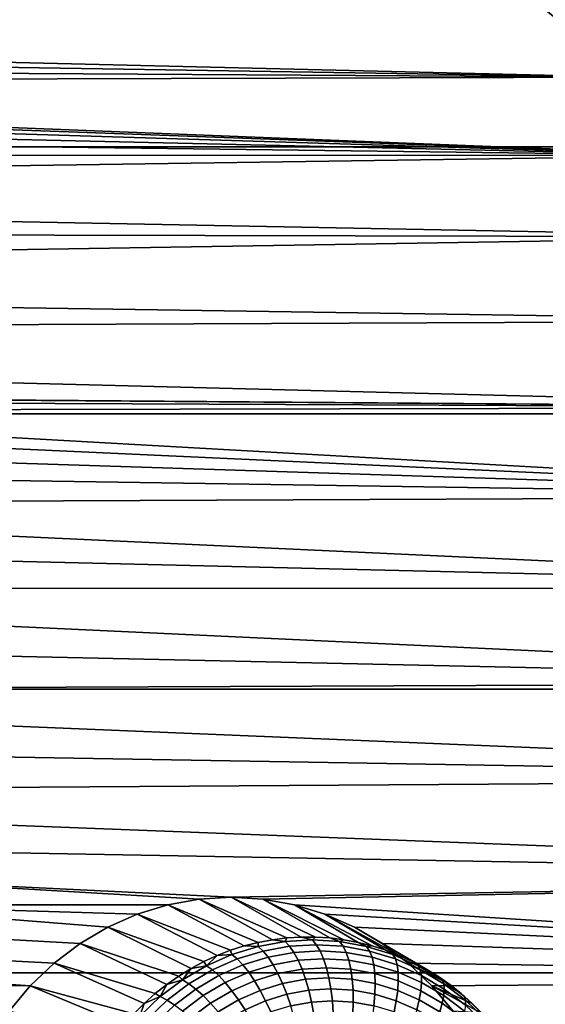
# Model space of a CAD drawing. Header units: metres. Extents: x -22 to 239, y -22 to 22.
# Tile 254 of 256: x 227.7 to 229.45, y 8.08 to 11.37. Entities that reach past the tile are written whole.
import ezdxf

# ---------------------------------------------------------------- set-up
doc = ezdxf.new("R2010")
doc.units = ezdxf.units.M
doc.layers.add('solid_10_151_033_XXX', color=7, linetype='CONTINUOUS')

msp = doc.modelspace()

# ---------------------------------------------------------------- linework, layer by layer
at = {"layer": 'solid_10_151_033_XXX'}
for points in [[(222.771347, 11.800925, 229.115631), (223.350296, 10.943189, 229.326355), (235.491959, 10.94319, 195.967407), (234.91301, 11.800925, 195.756683)], [(221.924316, 11.363371, 187.623734), (221.831329, 11.418055, 187.58989), (229.418274, 11.42863, 190.351318), (229.727356, 11.176141, 190.463806)], [(229.658234, 11.372212, 190.44519), (229.727356, 11.176141, 190.463806), (229.418274, 11.42863, 190.351318)], [(222.011078, 11.297859, 187.655319), (221.924316, 11.363371, 187.623734), (229.727356, 11.176141, 190.463806)], [(222.090347, 11.222472, 187.684174), (222.011078, 11.297859, 187.655319), (229.727356, 11.176141, 190.463806)], [(224.0112, 11.15921, 188.383301), (222.090347, 11.222472, 187.684174), (229.727356, 11.176141, 190.463806)], [(224.117142, 11.148637, 188.42186), (224.0112, 11.15921, 188.383301), (229.727356, 11.176141, 190.463806), (230.029373, 10.914221, 190.57373)], [(224.117142, 11.148637, 188.42186), (230.029373, 10.914221, 190.57373), (224.221207, 11.125534, 188.459732)], [(224.322159, 11.090177, 188.49649), (224.221207, 11.125534, 188.459732), (230.029373, 10.914221, 190.57373)], [(224.418884, 11.04296, 188.531693), (224.322159, 11.090177, 188.49649), (230.029373, 10.914221, 190.57373)], [(224.509857, 10.984631, 188.564804), (224.418884, 11.04296, 188.531693), (230.029373, 10.914221, 190.57373)], [(224.594299, 10.915674, 188.595535), (224.509857, 10.984631, 188.564804), (230.029373, 10.914221, 190.57373)], [(223.350296, 10.943189, 229.326355), (223.884811, 10.053298, 229.520889), (236.026474, 10.053299, 196.161942), (235.491959, 10.94319, 195.967407)], [(224.670807, 10.837244, 188.623383), (224.594299, 10.915674, 188.595535), (230.029373, 10.914221, 190.57373)], [(224.738693, 10.750069, 188.648087), (224.670807, 10.837244, 188.623383), (230.029373, 10.914221, 190.57373), (230.324097, 10.643054, 190.681015)], [(224.796921, 10.655416, 188.669281), (224.738693, 10.750069, 188.648087), (230.324097, 10.643054, 190.681015)], [(224.844833, 10.554418, 188.686722), (224.796921, 10.655416, 188.669281), (230.324097, 10.643054, 190.681015)], [(224.881836, 10.448277, 188.700195), (224.844833, 10.554418, 188.686722), (230.324097, 10.643054, 190.681015), (230.611328, 10.362844, 190.785553)], [(224.90741, 10.338549, 188.709503), (224.881836, 10.448277, 188.700195), (230.611328, 10.362844, 190.785553)], [(224.92131, 10.226243, 188.714554), (224.90741, 10.338549, 188.709503), (230.611328, 10.362844, 190.785553), (230.890732, 10.073894, 190.887253)], [(226.322113, 10.109359, 189.224411), (224.92131, 10.226243, 188.714554), (230.890732, 10.073894, 190.887253)], [(226.428329, 10.107242, 189.263062), (226.322113, 10.109359, 189.224411), (230.890732, 10.073894, 190.887253)], [(226.533859, 10.092456, 189.301468), (226.428329, 10.107242, 189.263062), (230.890732, 10.073894, 190.887253)], [(226.636932, 10.065249, 189.338989), (226.533859, 10.092456, 189.301468), (230.890732, 10.073894, 190.887253)], [(223.884811, 10.053298, 229.520889), (224.373199, 9.134018, 229.698654), (236.514862, 9.134019, 196.339706), (236.026474, 10.053299, 196.161942)], [(226.73671, 10.025855, 189.375305), (226.636932, 10.065249, 189.338989), (230.890732, 10.073894, 190.887253), (231.162125, 9.776415, 190.986023)], [(226.73671, 10.025855, 189.375305), (231.162125, 9.776415, 190.986023), (226.831589, 9.97488, 189.409836)], [(226.920517, 9.912919, 189.442215), (226.831589, 9.97488, 189.409836), (231.162125, 9.776415, 190.986023)], [(227.002457, 9.840672, 189.472031), (226.920517, 9.912919, 189.442215), (231.162125, 9.776415, 190.986023)], [(227.076141, 9.759274, 189.498856), (227.002457, 9.840672, 189.472031), (231.162125, 9.776415, 190.986023)], [(227.140945, 9.669408, 189.52243), (227.076141, 9.759274, 189.498856), (231.162125, 9.776415, 190.986023), (231.425308, 9.470624, 191.081818)], [(227.19577, 9.572577, 189.542389), (227.140945, 9.669408, 189.52243), (231.425308, 9.470624, 191.081818)], [(227.240128, 9.469678, 189.558533), (227.19577, 9.572577, 189.542389), (231.425308, 9.470624, 191.081818)], [(227.273361, 9.36221, 189.570633), (227.240128, 9.469678, 189.558533), (231.425308, 9.470624, 191.081818), (231.679977, 9.156853, 191.174515)], [(227.295074, 9.251457, 189.578537), (227.273361, 9.36221, 189.570633), (231.679977, 9.156853, 191.174515)], [(227.305008, 9.138741, 189.582153), (227.295074, 9.251457, 189.578537), (231.679977, 9.156853, 191.174515)], [(224.373199, 9.134018, 229.698654), (224.814148, 8.187881, 229.859146), (236.955811, 8.187881, 196.500198), (236.514862, 9.134019, 196.339706)], [(227.303024, 9.025709, 189.581421), (227.305008, 9.138741, 189.582153), (231.679977, 9.156853, 191.174515), (231.925949, 8.835346, 191.264038)], [(227.289124, 8.913404, 189.57637), (227.303024, 9.025709, 189.581421), (231.925949, 8.835346, 191.264038)], [(227.263565, 8.803706, 189.567062), (227.289124, 8.913404, 189.57637), (231.925949, 8.835346, 191.264038)], [(227.226547, 8.697538, 189.553589), (227.263565, 8.803706, 189.567062), (231.925949, 8.835346, 191.264038), (232.163055, 8.506328, 191.350342)], [(227.178635, 8.596561, 189.536163), (227.226547, 8.697538, 189.553589), (232.163055, 8.506328, 191.350342)], [(228.40274, 8.439987, 189.981689), (227.120422, 8.501927, 189.514969), (227.178635, 8.596561, 189.536163), (232.163055, 8.506328, 191.350342)], [(228.191711, 8.414679, 189.904892), (227.052521, 8.414726, 189.49025), (227.120422, 8.501927, 189.514969), (228.2966, 8.433641, 189.943054)], [(228.40274, 8.439987, 189.981689), (228.2966, 8.433641, 189.943054), (227.120422, 8.501927, 189.514969)], [(228.508896, 8.433641, 190.020325), (228.40274, 8.439987, 189.981689), (232.163055, 8.506328, 191.350342)], [(228.61377, 8.414679, 190.058502), (228.508896, 8.433641, 190.020325), (232.163055, 8.506328, 191.350342), (232.391052, 8.170128, 191.433319)], [(227.898346, 8.285358, 189.798111), (226.976044, 8.336316, 189.462418), (227.052521, 8.414726, 189.49025), (227.991302, 8.34003, 189.83194)], [(228.08963, 8.383379, 189.867737), (227.991302, 8.34003, 189.83194), (227.052521, 8.414726, 189.49025)], [(228.191711, 8.414679, 189.904892), (228.08963, 8.383379, 189.867737), (227.052521, 8.414726, 189.49025)], [(228.446823, 8.277509, 189.197372), (228.40094, 8.262888, 189.180679), (228.08963, 8.383379, 189.867737), (228.191711, 8.414679, 189.904892)], [(228.540619, 8.298118, 189.231522), (228.493439, 8.289265, 189.21434), (228.191711, 8.414679, 189.904892), (228.2966, 8.433641, 189.943054)], [(228.493439, 8.289265, 189.21434), (228.446823, 8.277509, 189.197372), (228.191711, 8.414679, 189.904892)], [(228.636017, 8.307, 189.266235), (228.588196, 8.304036, 189.248825), (228.2966, 8.433641, 189.943054), (228.40274, 8.439987, 189.981689)], [(228.588196, 8.304036, 189.248825), (228.540619, 8.298118, 189.231522), (228.2966, 8.433641, 189.943054)], [(228.73175, 8.304036, 189.301086), (228.683929, 8.307, 189.283676), (228.40274, 8.439987, 189.981689), (228.508896, 8.433641, 190.020325)], [(228.683929, 8.307, 189.283676), (228.636017, 8.307, 189.266235), (228.40274, 8.439987, 189.981689)], [(228.826508, 8.289265, 189.335571), (228.779327, 8.298118, 189.318405), (228.508896, 8.433641, 190.020325), (228.61377, 8.414679, 190.058502)], [(228.779327, 8.298118, 189.318405), (228.73175, 8.304036, 189.301086), (228.508896, 8.433641, 190.020325)], [(228.715851, 8.383379, 190.095657), (228.61377, 8.414679, 190.058502), (232.391052, 8.170128, 191.433319)], [(228.919022, 8.262888, 189.369232), (228.873123, 8.277509, 189.352539), (228.61377, 8.414679, 190.058502), (228.715851, 8.383379, 190.095657)], [(228.873123, 8.277509, 189.352539), (228.826508, 8.289265, 189.335571), (228.61377, 8.414679, 190.058502)], [(228.355927, 8.245452, 189.164291), (228.311935, 8.22526, 189.148285), (227.991302, 8.34003, 189.83194), (228.08963, 8.383379, 189.867737)], [(228.40094, 8.262888, 189.180679), (228.355927, 8.245452, 189.164291), (228.08963, 8.383379, 189.867737)], [(228.814194, 8.34003, 190.131454), (228.715851, 8.383379, 190.095657), (232.391052, 8.170128, 191.433319)], [(229.008011, 8.22526, 189.401627), (228.964035, 8.245452, 189.38562), (228.715851, 8.383379, 190.095657), (228.814194, 8.34003, 190.131454)], [(228.964035, 8.245452, 189.38562), (228.919022, 8.262888, 189.369232), (228.715851, 8.383379, 190.095657)], [(227.811554, 8.219829, 189.766525), (226.891586, 8.267359, 189.431671), (226.976044, 8.336316, 189.462418), (227.898346, 8.285358, 189.798111)], [(228.269135, 8.202381, 189.132706), (228.227646, 8.176891, 189.117599), (227.898346, 8.285358, 189.798111), (227.991302, 8.34003, 189.83194)], [(228.311935, 8.22526, 189.148285), (228.269135, 8.202381, 189.132706), (227.991302, 8.34003, 189.83194)], [(228.90715, 8.285358, 190.165283), (228.814194, 8.34003, 190.131454), (232.391052, 8.170128, 191.433319)], [(229.092316, 8.176891, 189.432312), (229.050827, 8.202381, 189.417221), (228.814194, 8.34003, 190.131454), (228.90715, 8.285358, 190.165283)], [(229.050827, 8.202381, 189.417221), (229.008011, 8.22526, 189.401627), (228.814194, 8.34003, 190.131454)], [(228.187622, 8.148878, 189.103027), (228.149185, 8.118436, 189.08905), (227.811554, 8.219829, 189.766525), (227.898346, 8.285358, 189.798111)], [(228.227646, 8.176891, 189.117599), (228.187622, 8.148878, 189.103027), (227.898346, 8.285358, 189.798111)], [(228.492737, 8.275526, 189.170868), (228.446823, 8.277509, 189.197372), (228.493439, 8.289265, 189.21434)], [(228.582718, 8.291799, 189.203629), (228.492737, 8.275526, 189.170868), (228.493439, 8.289265, 189.21434), (228.540619, 8.298118, 189.231522)], [(228.597656, 8.2762, 189.167725), (228.509293, 8.260222, 189.135559), (228.492737, 8.275526, 189.170868), (228.582718, 8.291799, 189.203629)], [(228.582718, 8.291799, 189.203629), (228.540619, 8.298118, 189.231522), (228.588196, 8.304036, 189.248825)], [(228.673859, 8.297245, 189.236801), (228.582718, 8.291799, 189.203629), (228.588196, 8.304036, 189.248825), (228.636017, 8.307, 189.266235)], [(228.687149, 8.281549, 189.200287), (228.597656, 8.2762, 189.167725), (228.582718, 8.291799, 189.203629), (228.673859, 8.297245, 189.236801)], [(228.699554, 8.260592, 189.166199), (228.612274, 8.255376, 189.13443), (228.597656, 8.2762, 189.167725), (228.687149, 8.281549, 189.200287)], [(228.673859, 8.297245, 189.236801), (228.636017, 8.307, 189.266235), (228.683929, 8.307, 189.283676)], [(228.765015, 8.291799, 189.269974), (228.673859, 8.297245, 189.236801), (228.683929, 8.307, 189.283676), (228.73175, 8.304036, 189.301086)], [(228.776642, 8.2762, 189.232864), (228.687149, 8.281549, 189.200287), (228.673859, 8.297245, 189.236801), (228.765015, 8.291799, 189.269974)], [(228.78685, 8.255376, 189.197968), (228.699554, 8.260592, 189.166199), (228.687149, 8.281549, 189.200287), (228.776642, 8.2762, 189.232864)], [(228.765015, 8.291799, 189.269974), (228.73175, 8.304036, 189.301086), (228.779327, 8.298118, 189.318405)], [(228.854996, 8.275526, 189.302719), (228.765015, 8.291799, 189.269974), (228.779327, 8.298118, 189.318405), (228.826508, 8.289265, 189.335571)], [(228.865005, 8.260222, 189.26503), (228.776642, 8.2762, 189.232864), (228.765015, 8.291799, 189.269974), (228.854996, 8.275526, 189.302719)], [(228.854996, 8.275526, 189.302719), (228.826508, 8.289265, 189.335571), (228.873123, 8.277509, 189.352539)], [(228.993927, 8.219829, 190.196869), (228.90715, 8.285358, 190.165283), (232.391052, 8.170128, 191.433319)], [(229.092316, 8.176891, 189.432312), (228.90715, 8.285358, 190.165283), (228.993927, 8.219829, 190.196869), (229.132339, 8.148878, 189.446884)], [(227.7323, 8.144456, 189.737671), (226.800598, 8.209009, 189.39856), (226.891586, 8.267359, 189.431671), (227.811554, 8.219829, 189.766525)], [(228.405014, 8.248633, 189.138947), (228.320679, 8.211458, 189.108246), (228.355927, 8.245452, 189.164291)], [(228.423172, 8.233817, 189.104218), (228.340363, 8.197316, 189.074066), (228.320679, 8.211458, 189.108246), (228.405014, 8.248633, 189.138947)], [(228.405014, 8.248633, 189.138947), (228.355927, 8.245452, 189.164291), (228.40094, 8.262888, 189.180679)], [(228.492737, 8.275526, 189.170868), (228.405014, 8.248633, 189.138947), (228.40094, 8.262888, 189.180679), (228.446823, 8.277509, 189.197372)], [(228.509293, 8.260222, 189.135559), (228.423172, 8.233817, 189.104218), (228.405014, 8.248633, 189.138947), (228.492737, 8.275526, 189.170868)], [(228.526093, 8.239793, 189.103058), (228.442078, 8.214038, 189.072495), (228.423172, 8.233817, 189.104218), (228.509293, 8.260222, 189.135559)], [(228.612274, 8.255376, 189.13443), (228.526093, 8.239793, 189.103058), (228.509293, 8.260222, 189.135559), (228.597656, 8.2762, 189.167725)], [(228.626282, 8.229733, 189.104401), (228.54277, 8.214635, 189.07402), (228.526093, 8.239793, 189.103058), (228.612274, 8.255376, 189.13443)], [(228.710846, 8.234788, 189.135193), (228.626282, 8.229733, 189.104401), (228.612274, 8.255376, 189.13443), (228.699554, 8.260592, 189.166199)], [(228.79541, 8.229733, 189.16597), (228.710846, 8.234788, 189.135193), (228.699554, 8.260592, 189.166199), (228.78685, 8.255376, 189.197968)], [(228.873032, 8.239793, 189.22934), (228.78685, 8.255376, 189.197968), (228.776642, 8.2762, 189.232864), (228.865005, 8.260222, 189.26503)], [(228.878922, 8.214635, 189.196365), (228.79541, 8.229733, 189.16597), (228.78685, 8.255376, 189.197968), (228.873032, 8.239793, 189.22934)], [(228.942719, 8.248633, 189.334656), (228.854996, 8.275526, 189.302719), (228.873123, 8.277509, 189.352539), (228.919022, 8.262888, 189.369232)], [(228.951126, 8.233817, 189.296371), (228.865005, 8.260222, 189.26503), (228.854996, 8.275526, 189.302719), (228.942719, 8.248633, 189.334656)], [(228.957031, 8.214038, 189.259918), (228.873032, 8.239793, 189.22934), (228.865005, 8.260222, 189.26503), (228.951126, 8.233817, 189.296371)], [(228.942719, 8.248633, 189.334656), (228.919022, 8.262888, 189.369232), (228.964035, 8.245452, 189.38562)], [(229.027054, 8.211458, 189.365341), (228.942719, 8.248633, 189.334656), (228.964035, 8.245452, 189.38562), (229.008011, 8.22526, 189.401627)], [(229.033936, 8.197316, 189.326508), (228.951126, 8.233817, 189.296371), (228.942719, 8.248633, 189.334656), (229.027054, 8.211458, 189.365341)], [(228.112488, 8.085667, 189.075684), (228.077652, 8.050683, 189.063004), (227.7323, 8.144456, 189.737671), (227.811554, 8.219829, 189.766525)], [(228.149185, 8.118436, 189.08905), (228.112488, 8.085667, 189.075684), (227.811554, 8.219829, 189.766525)], [(228.320679, 8.211458, 189.108246), (228.269135, 8.202381, 189.132706), (228.311935, 8.22526, 189.148285)], [(228.320679, 8.211458, 189.108246), (228.311935, 8.22526, 189.148285), (228.355927, 8.245452, 189.164291)], [(228.442078, 8.214038, 189.072495), (228.361313, 8.178435, 189.043091), (228.340363, 8.197316, 189.074066), (228.423172, 8.233817, 189.104218)], [(228.46138, 8.189681, 189.044388), (228.383118, 8.155186, 189.0159), (228.361313, 8.178435, 189.043091), (228.442078, 8.214038, 189.072495)], [(228.54277, 8.214635, 189.07402), (228.46138, 8.189681, 189.044388), (228.442078, 8.214038, 189.072495), (228.526093, 8.239793, 189.103058)], [(228.559021, 8.185239, 189.048981), (228.480682, 8.161222, 189.020462), (228.46138, 8.189681, 189.044388), (228.54277, 8.214635, 189.07402)], [(228.639404, 8.199772, 189.078232), (228.559021, 8.185239, 189.048981), (228.54277, 8.214635, 189.07402), (228.626282, 8.229733, 189.104401)], [(228.720795, 8.204637, 189.107849), (228.639404, 8.199772, 189.078232), (228.626282, 8.229733, 189.104401), (228.710846, 8.234788, 189.135193)], [(228.8022, 8.199772, 189.137482), (228.720795, 8.204637, 189.107849), (228.710846, 8.234788, 189.135193), (228.79541, 8.229733, 189.16597)], [(228.882568, 8.185239, 189.166733), (228.8022, 8.199772, 189.137482), (228.79541, 8.229733, 189.16597), (228.878922, 8.214635, 189.196365)], [(228.960312, 8.189681, 189.225983), (228.878922, 8.214635, 189.196365), (228.873032, 8.239793, 189.22934), (228.957031, 8.214038, 189.259918)], [(228.960907, 8.161222, 189.195251), (228.882568, 8.185239, 189.166733), (228.878922, 8.214635, 189.196365), (228.960312, 8.189681, 189.225983)], [(229.037811, 8.178435, 189.289322), (228.957031, 8.214038, 189.259918), (228.951126, 8.233817, 189.296371), (229.033936, 8.197316, 189.326508)], [(229.038574, 8.155186, 189.254471), (228.960312, 8.189681, 189.225983), (228.957031, 8.214038, 189.259918), (229.037811, 8.178435, 189.289322)], [(228.993927, 8.219829, 190.196869), (232.391052, 8.170128, 191.433319), (229.073181, 8.144456, 190.225708)], [(229.170761, 8.118436, 189.460861), (228.993927, 8.219829, 190.196869), (229.073181, 8.144456, 190.225708), (229.207458, 8.085667, 189.474228)], [(229.170761, 8.118436, 189.460861), (229.132339, 8.148878, 189.446884), (228.993927, 8.219829, 190.196869)], [(229.027054, 8.211458, 189.365341), (229.008011, 8.22526, 189.401627), (229.050827, 8.202381, 189.417221)], [(224.814148, 8.187881, 229.859146), (225.206329, 7.217678, 230.001892), (237.347992, 7.217679, 196.642944), (236.955811, 8.187881, 196.500198)], [(227.7323, 8.144456, 189.737671), (226.703903, 8.161805, 189.363373), (226.800598, 8.209009, 189.39856)], [(228.240784, 8.164469, 189.079163), (228.227646, 8.176891, 189.117599), (228.269135, 8.202381, 189.132706)], [(228.320679, 8.211458, 189.108246), (228.240784, 8.164469, 189.079163), (228.269135, 8.202381, 189.132706)], [(228.340363, 8.197316, 189.074066), (228.261917, 8.151177, 189.045517), (228.240784, 8.164469, 189.079163), (228.320679, 8.211458, 189.108246)], [(228.361313, 8.178435, 189.043091), (228.284805, 8.133434, 189.015244), (228.261917, 8.151177, 189.045517), (228.340363, 8.197316, 189.074066)], [(228.480682, 8.161222, 189.020462), (228.405365, 8.12802, 188.993042), (228.383118, 8.155186, 189.0159), (228.46138, 8.189681, 189.044388)], [(228.574524, 8.15218, 189.028427), (228.499619, 8.129214, 189.001175), (228.480682, 8.161222, 189.020462), (228.559021, 8.185239, 189.048981)], [(228.651382, 8.166075, 189.056412), (228.574524, 8.15218, 189.028427), (228.559021, 8.185239, 189.048981), (228.639404, 8.199772, 189.078232)], [(228.729218, 8.170727, 189.084732), (228.651382, 8.166075, 189.056412), (228.639404, 8.199772, 189.078232), (228.720795, 8.204637, 189.107849)], [(228.807037, 8.166075, 189.113068), (228.729218, 8.170727, 189.084732), (228.720795, 8.204637, 189.107849), (228.8022, 8.199772, 189.137482)], [(228.883896, 8.15218, 189.141037), (228.807037, 8.166075, 189.113068), (228.8022, 8.199772, 189.137482), (228.882568, 8.185239, 189.166733)], [(228.958801, 8.129214, 189.168289), (228.883896, 8.15218, 189.141037), (228.882568, 8.185239, 189.166733), (228.960907, 8.161222, 189.195251)], [(229.036224, 8.12802, 189.222656), (228.960907, 8.161222, 189.195251), (228.960312, 8.189681, 189.225983), (229.038574, 8.155186, 189.254471)], [(229.106949, 8.164469, 189.394424), (229.027054, 8.211458, 189.365341), (229.050827, 8.202381, 189.417221), (229.092316, 8.176891, 189.432312)], [(229.112381, 8.151177, 189.355072), (229.033936, 8.197316, 189.326508), (229.027054, 8.211458, 189.365341), (229.106949, 8.164469, 189.394424)], [(229.114319, 8.133434, 189.317169), (229.037811, 8.178435, 189.289322), (229.033936, 8.197316, 189.326508), (229.112381, 8.151177, 189.355072)], [(227.661469, 8.060113, 189.711899), (226.602921, 8.12644, 189.326614), (226.703903, 8.161805, 189.363373), (227.7323, 8.144456, 189.737671)], [(228.166336, 8.108254, 189.052063), (228.149185, 8.118436, 189.08905), (228.187622, 8.148878, 189.103027)], [(228.240784, 8.164469, 189.079163), (228.166336, 8.108254, 189.052063), (228.187622, 8.148878, 189.103027)], [(228.261917, 8.151177, 189.045517), (228.188812, 8.095983, 189.018921), (228.166336, 8.108254, 189.052063), (228.240784, 8.164469, 189.079163)], [(228.240784, 8.164469, 189.079163), (228.187622, 8.148878, 189.103027), (228.227646, 8.176891, 189.117599)], [(228.284805, 8.133434, 189.015244), (228.213501, 8.079598, 188.989288), (228.188812, 8.095983, 189.018921), (228.261917, 8.151177, 189.045517)], [(228.383118, 8.155186, 189.0159), (228.30899, 8.111584, 188.988922), (228.284805, 8.133434, 189.015244), (228.361313, 8.178435, 189.043091)], [(228.405365, 8.12802, 188.993042), (228.334015, 8.086054, 188.967072), (228.30899, 8.111584, 188.988922), (228.383118, 8.155186, 189.0159)], [(228.499619, 8.129214, 189.001175), (228.427612, 8.097469, 188.97496), (228.405365, 8.12802, 188.993042), (228.480682, 8.161222, 189.020462)], [(228.588989, 8.1161, 189.012802), (228.517822, 8.094284, 188.986893), (228.499619, 8.129214, 189.001175), (228.574524, 8.15218, 189.028427)], [(228.661987, 8.129301, 189.039368), (228.588989, 8.1161, 189.012802), (228.574524, 8.15218, 189.028427), (228.651382, 8.166075, 189.056412)], [(228.735931, 8.133719, 189.066284), (228.661987, 8.129301, 189.039368), (228.651382, 8.166075, 189.056412), (228.729218, 8.170727, 189.084732)], [(228.80986, 8.129301, 189.093185), (228.735931, 8.133719, 189.066284), (228.729218, 8.170727, 189.084732), (228.807037, 8.166075, 189.113068)], [(228.882874, 8.1161, 189.119766), (228.80986, 8.129301, 189.093185), (228.807037, 8.166075, 189.113068), (228.883896, 8.15218, 189.141037)], [(228.954025, 8.094284, 189.14566), (228.882874, 8.1161, 189.119766), (228.883896, 8.15218, 189.141037), (228.958801, 8.129214, 189.168289)], [(229.030823, 8.097469, 189.194504), (228.958801, 8.129214, 189.168289), (228.960907, 8.161222, 189.195251), (229.036224, 8.12802, 189.222656)], [(229.107574, 8.086054, 189.248627), (229.036224, 8.12802, 189.222656), (229.038574, 8.155186, 189.254471), (229.112701, 8.111584, 189.281448)], [(229.112701, 8.111584, 189.281448), (229.038574, 8.155186, 189.254471), (229.037811, 8.178435, 189.289322), (229.114319, 8.133434, 189.317169)], [(229.144012, 8.060113, 190.251495), (229.073181, 8.144456, 190.225708), (232.391052, 8.170128, 191.433319), (232.609756, 7.827022, 191.512924)], [(229.106949, 8.164469, 189.394424), (229.092316, 8.176891, 189.432312), (229.132339, 8.148878, 189.446884)], [(229.181396, 8.108254, 189.421524), (229.106949, 8.164469, 189.394424), (229.132339, 8.148878, 189.446884), (229.170761, 8.118436, 189.460861)], [(229.185486, 8.095983, 189.381668), (229.112381, 8.151177, 189.355072), (229.106949, 8.164469, 189.394424), (229.181396, 8.108254, 189.421524)], [(229.185623, 8.079598, 189.343109), (229.114319, 8.133434, 189.317169), (229.112381, 8.151177, 189.355072), (229.185486, 8.095983, 189.381668)], [(228.013977, 7.974551, 189.039841), (227.661469, 8.060113, 189.711899), (227.7323, 8.144456, 189.737671), (228.044769, 8.013602, 189.051041)], [(228.077652, 8.050683, 189.063004), (228.044769, 8.013602, 189.051041), (227.7323, 8.144456, 189.737671)], [(228.166336, 8.108254, 189.052063), (228.112488, 8.085667, 189.075684), (228.149185, 8.118436, 189.08905)], [(228.30899, 8.111584, 188.988922), (228.239914, 8.059423, 188.963776), (228.213501, 8.079598, 188.989288), (228.284805, 8.133434, 189.015244)], [(228.427612, 8.097469, 188.97496), (228.359375, 8.057342, 188.950119), (228.334015, 8.086054, 188.967072), (228.405365, 8.12802, 188.993042)], [(228.517822, 8.094284, 188.986893), (228.449417, 8.064127, 188.96199), (228.427612, 8.097469, 188.97496), (228.499619, 8.129214, 189.001175)], [(228.602112, 8.077706, 189.002365), (228.534943, 8.057113, 188.977905), (228.517822, 8.094284, 188.986893), (228.588989, 8.1161, 189.012802)], [(228.671021, 8.090167, 189.027451), (228.602112, 8.077706, 189.002365), (228.588989, 8.1161, 189.012802), (228.661987, 8.129301, 189.039368)], [(228.740814, 8.094337, 189.052841), (228.671021, 8.090167, 189.027451), (228.661987, 8.129301, 189.039368), (228.735931, 8.133719, 189.066284)], [(228.810608, 8.090167, 189.078247), (228.740814, 8.094337, 189.052841), (228.735931, 8.133719, 189.066284), (228.80986, 8.129301, 189.093185)], [(228.879532, 8.077706, 189.103333), (228.810608, 8.090167, 189.078247), (228.80986, 8.129301, 189.093185), (228.882874, 8.1161, 189.119766)], [(228.946701, 8.057113, 189.127777), (228.879532, 8.077706, 189.103333), (228.882874, 8.1161, 189.119766), (228.954025, 8.094284, 189.14566)], [(229.022446, 8.064127, 189.170563), (228.954025, 8.094284, 189.14566), (228.958801, 8.129214, 189.168289), (229.030823, 8.097469, 189.194504)], [(229.099045, 8.057342, 189.219345), (229.030823, 8.097469, 189.194504), (229.036224, 8.12802, 189.222656), (229.107574, 8.086054, 189.248627)], [(229.275177, 8.013602, 189.498871), (229.24231, 8.050683, 189.486908), (229.073181, 8.144456, 190.225708), (229.144012, 8.060113, 190.251495)], [(229.207458, 8.085667, 189.474228), (229.073181, 8.144456, 190.225708), (229.24231, 8.050683, 189.486908)], [(229.181793, 8.059423, 189.306595), (229.112701, 8.111584, 189.281448), (229.114319, 8.133434, 189.317169), (229.185623, 8.079598, 189.343109)], [(229.181396, 8.108254, 189.421524), (229.170761, 8.118436, 189.460861), (229.207458, 8.085667, 189.474228)], [(228.098267, 8.043524, 189.027298), (228.077652, 8.050683, 189.063004), (228.112488, 8.085667, 189.075684)], [(228.166336, 8.108254, 189.052063), (228.098267, 8.043524, 189.027298), (228.112488, 8.085667, 189.075684)], [(228.188812, 8.095983, 189.018921), (228.121979, 8.032424, 188.994583), (228.098267, 8.043524, 189.027298), (228.166336, 8.108254, 189.052063)], [(228.213501, 8.079598, 188.989288), (228.148315, 8.017607, 188.965561), (228.121979, 8.032424, 188.994583), (228.188812, 8.095983, 189.018921)], [(228.334015, 8.086054, 188.967072), (228.267517, 8.03585, 188.942871), (228.239914, 8.059423, 188.963776), (228.30899, 8.111584, 188.988922)], [(228.359375, 8.057342, 188.950119), (228.295807, 8.009338, 188.926987), (228.267517, 8.03585, 188.942871), (228.334015, 8.086054, 188.967072)], [(228.449417, 8.064127, 188.96199), (228.384598, 8.026008, 188.9384), (228.359375, 8.057342, 188.950119), (228.427612, 8.097469, 188.97496)], [(228.534943, 8.057113, 188.977905), (228.470352, 8.028646, 188.954407), (228.449417, 8.064127, 188.96199), (228.517822, 8.094284, 188.986893)], [(228.678299, 8.049435, 189.020874), (228.613647, 8.037745, 188.99733), (228.602112, 8.077706, 189.002365), (228.671021, 8.090167, 189.027451)], [(228.74379, 8.053349, 189.044708), (228.678299, 8.049435, 189.020874), (228.671021, 8.090167, 189.027451), (228.740814, 8.094337, 189.052841)], [(228.809265, 8.049435, 189.068527), (228.74379, 8.053349, 189.044708), (228.740814, 8.094337, 189.052841), (228.810608, 8.090167, 189.078247)], [(228.873917, 8.037745, 189.092072), (228.809265, 8.049435, 189.068527), (228.810608, 8.090167, 189.078247), (228.879532, 8.077706, 189.103333)], [(229.011276, 8.028646, 189.151291), (228.946701, 8.057113, 189.127777), (228.954025, 8.094284, 189.14566), (229.022446, 8.064127, 189.170563)], [(229.087265, 8.026008, 189.194153), (229.022446, 8.064127, 189.170563), (229.030823, 8.097469, 189.194504), (229.099045, 8.057342, 189.219345)], [(229.162613, 8.009338, 189.242477), (229.099045, 8.057342, 189.219345), (229.107574, 8.086054, 189.248627), (229.174072, 8.03585, 189.272827)], [(229.174072, 8.03585, 189.272827), (229.107574, 8.086054, 189.248627), (229.112701, 8.111584, 189.281448), (229.181793, 8.059423, 189.306595)], [(229.207458, 8.085667, 189.474228), (229.24231, 8.050683, 189.486908), (229.249466, 8.043524, 189.446289), (229.181396, 8.108254, 189.421524)], [(229.181396, 8.108254, 189.421524), (229.249466, 8.043524, 189.446289), (229.252319, 8.032424, 189.405991), (229.185486, 8.095983, 189.381668)], [(229.185486, 8.095983, 189.381668), (229.252319, 8.032424, 189.405991), (229.250809, 8.017607, 189.366837), (229.185623, 8.079598, 189.343109)]]:
    msp.add_3dface(points, dxfattribs=at)

doc.saveas('drawing.dxf')
